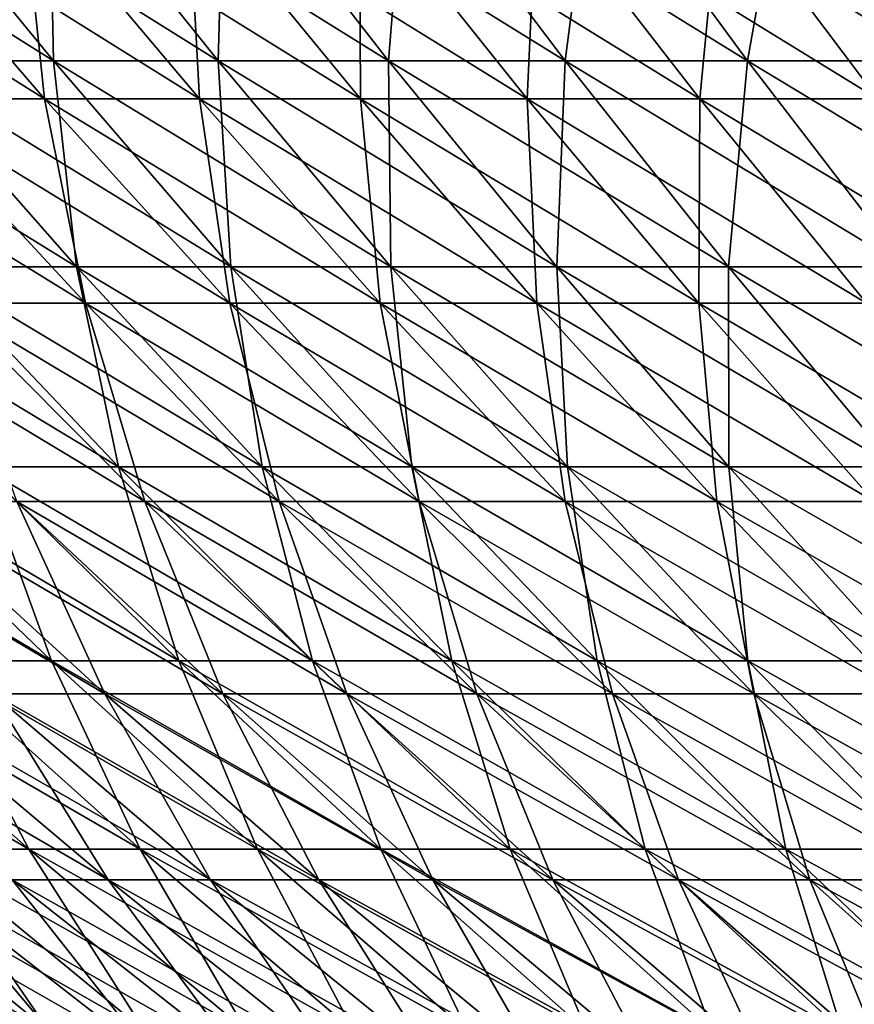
# Model space of a CAD drawing. Header units: millimetres. Extents: x -250 to 250, y 3898 to 4150.
# Tile 40 of 256: x -133 to -116, y 3948 to 3968. Entities that reach past the tile are written whole.
import ezdxf

# ---------------------------------------------------------------- set-up
doc = ezdxf.new("R2010")
doc.units = ezdxf.units.MM
doc.header["$LTSCALE"] = 5.599365
for name, color, linetype in [('2', 7, 'CONTINUOUS'), ('3', 7, 'CONTINUOUS'), ('4', 7, 'CONTINUOUS'), ('5', 7, 'CONTINUOUS')]:
    doc.layers.add(name, color=color, linetype=linetype)

msp = doc.modelspace()

# ---------------------------------------------------------------- linework, layer by layer
at = {"layer": '2', "color": 251, "linetype": 'Continuous', "true_color": 0x504f50}
for points in [[(-132.445, 3966.698, -106.578), (-135.664, 3966.698, -102.449), (-135.965, 3970.995, -109.411), (-132.445, 3966.698, -106.578)], [(-132.531, 3970.995, -113.546), (-132.445, 3966.698, -106.578), (-135.965, 3970.995, -109.411), (-132.531, 3970.995, -113.546)], [(-129.1, 3966.698, -110.606), (-132.445, 3966.698, -106.578), (-132.531, 3970.995, -113.546), (-129.1, 3966.698, -110.606)], [(-128.972, 3970.995, -117.573), (-129.1, 3966.698, -110.606), (-132.531, 3970.995, -113.546), (-128.972, 3970.995, -117.573)], [(-125.633, 3966.698, -114.529), (-129.1, 3966.698, -110.606), (-128.972, 3970.995, -117.573), (-125.633, 3966.698, -114.529)], [(-125.29, 3970.995, -121.489), (-125.633, 3966.698, -114.529), (-128.972, 3970.995, -117.573), (-125.29, 3970.995, -121.489)], [(-122.046, 3966.698, -118.344), (-125.633, 3966.698, -114.529), (-125.29, 3970.995, -121.489), (-122.046, 3966.698, -118.344)], [(-121.489, 3970.995, -125.29), (-122.046, 3966.698, -118.344), (-125.29, 3970.995, -121.489), (-121.489, 3970.995, -125.29)], [(-118.344, 3966.698, -122.046), (-122.046, 3966.698, -118.344), (-121.489, 3970.995, -125.29), (-118.344, 3966.698, -122.046)], [(-117.573, 3970.995, -128.972), (-118.344, 3966.698, -122.046), (-121.489, 3970.995, -125.29), (-117.573, 3970.995, -128.972)], [(-114.529, 3966.698, -125.633), (-118.344, 3966.698, -122.046), (-117.573, 3970.995, -128.972), (-114.529, 3966.698, -125.633)], [(-113.546, 3970.995, -132.531), (-114.529, 3966.698, -125.633), (-117.573, 3970.995, -128.972), (-113.546, 3970.995, -132.531)], [(-131.974, 3962.516, -99.662), (-134.98, 3962.516, -95.551), (-135.664, 3966.698, -102.449), (-131.974, 3962.516, -99.662)], [(-132.445, 3966.698, -106.578), (-131.974, 3962.516, -99.662), (-135.664, 3966.698, -102.449), (-132.445, 3966.698, -106.578)], [(-128.842, 3962.516, -103.679), (-131.974, 3962.516, -99.662), (-132.445, 3966.698, -106.578), (-128.842, 3962.516, -103.679)], [(-129.1, 3966.698, -110.606), (-128.842, 3962.516, -103.679), (-132.445, 3966.698, -106.578), (-129.1, 3966.698, -110.606)], [(-125.588, 3962.516, -107.597), (-128.842, 3962.516, -103.679), (-129.1, 3966.698, -110.606), (-125.588, 3962.516, -107.597)], [(-125.633, 3966.698, -114.529), (-125.588, 3962.516, -107.597), (-129.1, 3966.698, -110.606), (-125.633, 3966.698, -114.529)], [(-122.215, 3962.516, -111.414), (-125.588, 3962.516, -107.597), (-125.633, 3966.698, -114.529), (-122.215, 3962.516, -111.414)], [(-122.046, 3966.698, -118.344), (-122.215, 3962.516, -111.414), (-125.633, 3966.698, -114.529), (-122.046, 3966.698, -118.344)], [(-118.726, 3962.516, -115.125), (-122.215, 3962.516, -111.414), (-122.046, 3966.698, -118.344), (-118.726, 3962.516, -115.125)], [(-118.344, 3966.698, -122.046), (-118.726, 3962.516, -115.125), (-122.046, 3966.698, -118.344), (-118.344, 3966.698, -122.046)], [(-115.125, 3962.516, -118.726), (-118.726, 3962.516, -115.125), (-118.344, 3966.698, -122.046), (-115.125, 3962.516, -118.726)], [(-114.529, 3966.698, -125.633), (-115.125, 3962.516, -118.726), (-118.344, 3966.698, -122.046), (-114.529, 3966.698, -125.633)], [(-131.122, 3958.45, -92.82), (-133.918, 3958.45, -88.738), (-134.98, 3962.516, -95.551), (-131.122, 3958.45, -92.82)], [(-131.974, 3962.516, -99.662), (-131.122, 3958.45, -92.82), (-134.98, 3962.516, -95.551), (-131.974, 3962.516, -99.662)], [(-128.202, 3958.45, -96.813), (-131.122, 3958.45, -92.82), (-131.974, 3962.516, -99.662), (-128.202, 3958.45, -96.813)], [(-128.842, 3962.516, -103.679), (-128.202, 3958.45, -96.813), (-131.974, 3962.516, -99.662), (-128.842, 3962.516, -103.679)], [(-125.16, 3958.45, -100.715), (-128.202, 3958.45, -96.813), (-128.842, 3962.516, -103.679), (-125.16, 3958.45, -100.715)], [(-125.588, 3962.516, -107.597), (-125.16, 3958.45, -100.715), (-128.842, 3962.516, -103.679), (-125.588, 3962.516, -107.597)], [(-121.999, 3958.45, -104.522), (-125.16, 3958.45, -100.715), (-125.588, 3962.516, -107.597), (-121.999, 3958.45, -104.522)], [(-122.215, 3962.516, -111.414), (-121.999, 3958.45, -104.522), (-125.588, 3962.516, -107.597), (-122.215, 3962.516, -111.414)], [(-118.722, 3958.45, -108.229), (-121.999, 3958.45, -104.522), (-122.215, 3962.516, -111.414), (-118.722, 3958.45, -108.229)], [(-118.726, 3962.516, -115.125), (-118.722, 3958.45, -108.229), (-122.215, 3962.516, -111.414), (-118.726, 3962.516, -115.125)], [(-115.333, 3958.45, -111.834), (-118.722, 3958.45, -108.229), (-118.726, 3962.516, -115.125), (-115.333, 3958.45, -111.834)], [(-115.125, 3962.516, -118.726), (-115.333, 3958.45, -111.834), (-118.726, 3962.516, -115.125), (-115.125, 3962.516, -118.726)], [(-132.484, 3954.503, -82.03), (-134.947, 3954.503, -77.912), (-136.588, 3958.45, -84.571), (-132.484, 3954.503, -82.03)], [(-133.918, 3958.45, -88.738), (-132.484, 3954.503, -82.03), (-136.588, 3958.45, -84.571), (-133.918, 3958.45, -88.738)], [(-129.895, 3954.503, -86.071), (-132.484, 3954.503, -82.03), (-133.918, 3958.45, -88.738), (-129.895, 3954.503, -86.071)], [(-131.122, 3958.45, -92.82), (-129.895, 3954.503, -86.071), (-133.918, 3958.45, -88.738), (-131.122, 3958.45, -92.82)], [(-127.183, 3954.503, -90.031), (-129.895, 3954.503, -86.071), (-131.122, 3958.45, -92.82), (-127.183, 3954.503, -90.031)], [(-128.202, 3958.45, -96.813), (-127.183, 3954.503, -90.031), (-131.122, 3958.45, -92.82), (-128.202, 3958.45, -96.813)], [(-124.35, 3954.503, -93.905), (-127.183, 3954.503, -90.031), (-128.202, 3958.45, -96.813), (-124.35, 3954.503, -93.905)], [(-125.16, 3958.45, -100.715), (-124.35, 3954.503, -93.905), (-128.202, 3958.45, -96.813), (-125.16, 3958.45, -100.715)], [(-121.399, 3954.503, -97.689), (-124.35, 3954.503, -93.905), (-125.16, 3958.45, -100.715), (-121.399, 3954.503, -97.689)], [(-121.999, 3958.45, -104.522), (-121.399, 3954.503, -97.689), (-125.16, 3958.45, -100.715), (-121.999, 3958.45, -104.522)], [(-118.333, 3954.503, -101.382), (-121.399, 3954.503, -97.689), (-121.999, 3958.45, -104.522), (-118.333, 3954.503, -101.382)], [(-118.722, 3958.45, -108.229), (-118.333, 3954.503, -101.382), (-121.999, 3958.45, -104.522), (-118.722, 3958.45, -108.229)], [(-115.155, 3954.503, -104.978), (-118.333, 3954.503, -101.382), (-118.722, 3958.45, -108.229), (-115.155, 3954.503, -104.978)], [(-115.333, 3958.45, -111.834), (-115.155, 3954.503, -104.978), (-118.722, 3958.45, -108.229), (-115.333, 3958.45, -111.834)], [(-132.944, 3950.678, -71.39), (-135.08, 3950.678, -67.262), (-137.282, 3954.503, -73.719), (-132.944, 3950.678, -71.39)], [(-134.947, 3954.503, -77.912), (-132.944, 3950.678, -71.39), (-137.282, 3954.503, -73.719), (-134.947, 3954.503, -77.912)], [(-130.683, 3950.678, -75.45), (-132.944, 3950.678, -71.39), (-134.947, 3954.503, -77.912), (-130.683, 3950.678, -75.45)], [(-132.484, 3954.503, -82.03), (-130.683, 3950.678, -75.45), (-134.947, 3954.503, -77.912), (-132.484, 3954.503, -82.03)], [(-128.297, 3950.678, -79.438), (-130.683, 3950.678, -75.45), (-132.484, 3954.503, -82.03), (-128.297, 3950.678, -79.438)], [(-129.895, 3954.503, -86.071), (-128.297, 3950.678, -79.438), (-132.484, 3954.503, -82.03), (-129.895, 3954.503, -86.071)], [(-125.79, 3950.678, -83.352), (-128.297, 3950.678, -79.438), (-129.895, 3954.503, -86.071), (-125.79, 3950.678, -83.352)], [(-127.183, 3954.503, -90.031), (-125.79, 3950.678, -83.352), (-129.895, 3954.503, -86.071), (-127.183, 3954.503, -90.031)], [(-123.164, 3950.678, -87.186), (-125.79, 3950.678, -83.352), (-127.183, 3954.503, -90.031), (-123.164, 3950.678, -87.186)], [(-124.35, 3954.503, -93.905), (-123.164, 3950.678, -87.186), (-127.183, 3954.503, -90.031), (-124.35, 3954.503, -93.905)], [(-120.42, 3950.678, -90.937), (-123.164, 3950.678, -87.186), (-124.35, 3954.503, -93.905), (-120.42, 3950.678, -90.937)], [(-121.399, 3954.503, -97.689), (-120.42, 3950.678, -90.937), (-124.35, 3954.503, -93.905), (-121.399, 3954.503, -97.689)], [(-117.563, 3950.678, -94.603), (-120.42, 3950.678, -90.937), (-121.399, 3954.503, -97.689), (-117.563, 3950.678, -94.603)], [(-118.333, 3954.503, -101.382), (-117.563, 3950.678, -94.603), (-121.399, 3954.503, -97.689), (-118.333, 3954.503, -101.382)], [(-114.594, 3950.678, -98.178), (-117.563, 3950.678, -94.603), (-118.333, 3954.503, -101.382), (-114.594, 3950.678, -98.178)], [(-115.155, 3954.503, -104.978), (-114.594, 3950.678, -98.178), (-118.333, 3954.503, -101.382), (-115.155, 3954.503, -104.978)], [(-132.529, 3946.977, -60.973), (-134.343, 3946.977, -56.863), (-137.087, 3950.678, -63.07), (-132.529, 3946.977, -60.973)], [(-135.08, 3950.678, -67.262), (-132.529, 3946.977, -60.973), (-137.087, 3950.678, -63.07), (-135.08, 3950.678, -67.262)], [(-130.588, 3946.977, -65.025), (-132.529, 3946.977, -60.973), (-135.08, 3950.678, -67.262), (-130.588, 3946.977, -65.025)], [(-132.944, 3950.678, -71.39), (-130.588, 3946.977, -65.025), (-135.08, 3950.678, -67.262), (-132.944, 3950.678, -71.39)], [(-128.524, 3946.977, -69.016), (-130.588, 3946.977, -65.025), (-132.944, 3950.678, -71.39), (-128.524, 3946.977, -69.016)], [(-130.683, 3950.678, -75.45), (-128.524, 3946.977, -69.016), (-132.944, 3950.678, -71.39), (-130.683, 3950.678, -75.45)], [(-126.337, 3946.977, -72.941), (-128.524, 3946.977, -69.016), (-130.683, 3950.678, -75.45), (-126.337, 3946.977, -72.941)], [(-128.297, 3950.678, -79.438), (-126.337, 3946.977, -72.941), (-130.683, 3950.678, -75.45), (-128.297, 3950.678, -79.438)], [(-124.031, 3946.977, -76.797), (-126.337, 3946.977, -72.941), (-128.297, 3950.678, -79.438), (-124.031, 3946.977, -76.797)], [(-125.79, 3950.678, -83.352), (-124.031, 3946.977, -76.797), (-128.297, 3950.678, -79.438), (-125.79, 3950.678, -83.352)], [(-121.607, 3946.977, -80.58), (-124.031, 3946.977, -76.797), (-125.79, 3950.678, -83.352), (-121.607, 3946.977, -80.58)], [(-123.164, 3950.678, -87.186), (-121.607, 3946.977, -80.58), (-125.79, 3950.678, -83.352), (-123.164, 3950.678, -87.186)], [(-119.068, 3946.977, -84.287), (-121.607, 3946.977, -80.58), (-123.164, 3950.678, -87.186), (-119.068, 3946.977, -84.287)], [(-120.42, 3950.678, -90.937), (-119.068, 3946.977, -84.287), (-123.164, 3950.678, -87.186), (-120.42, 3950.678, -90.937)], [(-116.416, 3946.977, -87.913), (-119.068, 3946.977, -84.287), (-120.42, 3950.678, -90.937), (-116.416, 3946.977, -87.913)], [(-117.563, 3950.678, -94.603), (-116.416, 3946.977, -87.913), (-120.42, 3950.678, -90.937), (-117.563, 3950.678, -94.603)], [(-113.654, 3946.977, -91.457), (-116.416, 3946.977, -87.913), (-117.563, 3950.678, -94.603), (-113.654, 3946.977, -91.457)], [(-114.594, 3950.678, -98.178), (-113.654, 3946.977, -91.457), (-117.563, 3950.678, -94.603), (-114.594, 3950.678, -98.178)]]:
    msp.add_3dface(points, dxfattribs=at)
at = {"layer": '3', "color": 251, "linetype": 'Continuous', "true_color": 0x504f50}
for points in [[(-135.664, 3966.698, 102.449), (-132.445, 3966.698, 106.578), (-139.27, 3970.995, 105.172), (-135.664, 3966.698, 102.449)], [(-139.27, 3970.995, 105.172), (-132.445, 3966.698, 106.578), (-135.965, 3970.995, 109.411), (-139.27, 3970.995, 105.172)], [(-132.445, 3966.698, 106.578), (-129.1, 3966.698, 110.606), (-135.965, 3970.995, 109.411), (-132.445, 3966.698, 106.578)], [(-135.965, 3970.995, 109.411), (-129.1, 3966.698, 110.606), (-132.531, 3970.995, 113.546), (-135.965, 3970.995, 109.411)], [(-129.1, 3966.698, 110.606), (-125.633, 3966.698, 114.529), (-132.531, 3970.995, 113.546), (-129.1, 3966.698, 110.606)], [(-132.531, 3970.995, 113.546), (-125.633, 3966.698, 114.529), (-128.972, 3970.995, 117.573), (-132.531, 3970.995, 113.546)], [(-125.633, 3966.698, 114.529), (-122.046, 3966.698, 118.344), (-128.972, 3970.995, 117.573), (-125.633, 3966.698, 114.529)], [(-128.972, 3970.995, 117.573), (-122.046, 3966.698, 118.344), (-125.29, 3970.995, 121.489), (-128.972, 3970.995, 117.573)], [(-122.046, 3966.698, 118.344), (-118.344, 3966.698, 122.046), (-125.29, 3970.995, 121.489), (-122.046, 3966.698, 118.344)], [(-125.29, 3970.995, 121.489), (-118.344, 3966.698, 122.046), (-121.489, 3970.995, 125.29), (-125.29, 3970.995, 121.489)], [(-118.344, 3966.698, 122.046), (-114.529, 3966.698, 125.633), (-121.489, 3970.995, 125.29), (-118.344, 3966.698, 122.046)], [(-121.489, 3970.995, 125.29), (-114.529, 3966.698, 125.633), (-117.573, 3970.995, 128.972), (-121.489, 3970.995, 125.29)], [(-114.529, 3966.698, 125.633), (-110.606, 3966.698, 129.1), (-117.573, 3970.995, 128.972), (-114.529, 3966.698, 125.633)], [(-117.573, 3970.995, 128.972), (-110.606, 3966.698, 129.1), (-113.546, 3970.995, 132.531), (-117.573, 3970.995, 128.972)], [(-134.98, 3962.516, 95.551), (-131.974, 3962.516, 99.662), (-138.755, 3966.698, 98.222), (-134.98, 3962.516, 95.551)], [(-138.755, 3966.698, 98.222), (-131.974, 3962.516, 99.662), (-135.664, 3966.698, 102.449), (-138.755, 3966.698, 98.222)], [(-131.974, 3962.516, 99.662), (-128.842, 3962.516, 103.679), (-135.664, 3966.698, 102.449), (-131.974, 3962.516, 99.662)], [(-135.664, 3966.698, 102.449), (-128.842, 3962.516, 103.679), (-132.445, 3966.698, 106.578), (-135.664, 3966.698, 102.449)], [(-128.842, 3962.516, 103.679), (-125.588, 3962.516, 107.597), (-132.445, 3966.698, 106.578), (-128.842, 3962.516, 103.679)], [(-132.445, 3966.698, 106.578), (-125.588, 3962.516, 107.597), (-129.1, 3966.698, 110.606), (-132.445, 3966.698, 106.578)], [(-125.588, 3962.516, 107.597), (-122.215, 3962.516, 111.414), (-129.1, 3966.698, 110.606), (-125.588, 3962.516, 107.597)], [(-129.1, 3966.698, 110.606), (-122.215, 3962.516, 111.414), (-125.633, 3966.698, 114.529), (-129.1, 3966.698, 110.606)], [(-122.215, 3962.516, 111.414), (-118.726, 3962.516, 115.125), (-125.633, 3966.698, 114.529), (-122.215, 3962.516, 111.414)], [(-125.633, 3966.698, 114.529), (-118.726, 3962.516, 115.125), (-122.046, 3966.698, 118.344), (-125.633, 3966.698, 114.529)], [(-118.726, 3962.516, 115.125), (-115.125, 3962.516, 118.726), (-122.046, 3966.698, 118.344), (-118.726, 3962.516, 115.125)], [(-122.046, 3966.698, 118.344), (-115.125, 3962.516, 118.726), (-118.344, 3966.698, 122.046), (-122.046, 3966.698, 118.344)], [(-115.125, 3962.516, 118.726), (-111.414, 3962.516, 122.215), (-118.344, 3966.698, 122.046), (-115.125, 3962.516, 118.726)], [(-118.344, 3966.698, 122.046), (-111.414, 3962.516, 122.215), (-114.529, 3966.698, 125.633), (-118.344, 3966.698, 122.046)], [(-133.918, 3958.45, 88.738), (-131.122, 3958.45, 92.82), (-137.859, 3962.516, 91.349), (-133.918, 3958.45, 88.738)], [(-137.859, 3962.516, 91.349), (-131.122, 3958.45, 92.82), (-134.98, 3962.516, 95.551), (-137.859, 3962.516, 91.349)], [(-131.122, 3958.45, 92.82), (-128.202, 3958.45, 96.813), (-134.98, 3962.516, 95.551), (-131.122, 3958.45, 92.82)], [(-134.98, 3962.516, 95.551), (-128.202, 3958.45, 96.813), (-131.974, 3962.516, 99.662), (-134.98, 3962.516, 95.551)], [(-128.202, 3958.45, 96.813), (-125.16, 3958.45, 100.715), (-131.974, 3962.516, 99.662), (-128.202, 3958.45, 96.813)], [(-131.974, 3962.516, 99.662), (-125.16, 3958.45, 100.715), (-128.842, 3962.516, 103.679), (-131.974, 3962.516, 99.662)], [(-125.16, 3958.45, 100.715), (-121.999, 3958.45, 104.522), (-128.842, 3962.516, 103.679), (-125.16, 3958.45, 100.715)], [(-128.842, 3962.516, 103.679), (-121.999, 3958.45, 104.522), (-125.588, 3962.516, 107.597), (-128.842, 3962.516, 103.679)], [(-121.999, 3958.45, 104.522), (-118.722, 3958.45, 108.229), (-125.588, 3962.516, 107.597), (-121.999, 3958.45, 104.522)], [(-125.588, 3962.516, 107.597), (-118.722, 3958.45, 108.229), (-122.215, 3962.516, 111.414), (-125.588, 3962.516, 107.597)], [(-118.722, 3958.45, 108.229), (-115.333, 3958.45, 111.834), (-122.215, 3962.516, 111.414), (-118.722, 3958.45, 108.229)], [(-122.215, 3962.516, 111.414), (-115.333, 3958.45, 111.834), (-118.726, 3962.516, 115.125), (-122.215, 3962.516, 111.414)], [(-115.333, 3958.45, 111.834), (-111.834, 3958.45, 115.333), (-118.726, 3962.516, 115.125), (-115.333, 3958.45, 111.834)], [(-118.726, 3962.516, 115.125), (-111.834, 3958.45, 115.333), (-115.125, 3962.516, 118.726), (-118.726, 3962.516, 115.125)], [(-134.947, 3954.503, 77.912), (-132.484, 3954.503, 82.03), (-139.127, 3958.45, 80.325), (-134.947, 3954.503, 77.912)], [(-139.127, 3958.45, 80.325), (-132.484, 3954.503, 82.03), (-136.588, 3958.45, 84.571), (-139.127, 3958.45, 80.325)], [(-132.484, 3954.503, 82.03), (-129.895, 3954.503, 86.071), (-136.588, 3958.45, 84.571), (-132.484, 3954.503, 82.03)], [(-136.588, 3958.45, 84.571), (-129.895, 3954.503, 86.071), (-133.918, 3958.45, 88.738), (-136.588, 3958.45, 84.571)], [(-129.895, 3954.503, 86.071), (-127.183, 3954.503, 90.031), (-133.918, 3958.45, 88.738), (-129.895, 3954.503, 86.071)], [(-133.918, 3958.45, 88.738), (-127.183, 3954.503, 90.031), (-131.122, 3958.45, 92.82), (-133.918, 3958.45, 88.738)], [(-127.183, 3954.503, 90.031), (-124.35, 3954.503, 93.905), (-131.122, 3958.45, 92.82), (-127.183, 3954.503, 90.031)], [(-131.122, 3958.45, 92.82), (-124.35, 3954.503, 93.905), (-128.202, 3958.45, 96.813), (-131.122, 3958.45, 92.82)], [(-124.35, 3954.503, 93.905), (-121.399, 3954.503, 97.689), (-128.202, 3958.45, 96.813), (-124.35, 3954.503, 93.905)], [(-128.202, 3958.45, 96.813), (-121.399, 3954.503, 97.689), (-125.16, 3958.45, 100.715), (-128.202, 3958.45, 96.813)], [(-121.399, 3954.503, 97.689), (-118.333, 3954.503, 101.382), (-125.16, 3958.45, 100.715), (-121.399, 3954.503, 97.689)], [(-125.16, 3958.45, 100.715), (-118.333, 3954.503, 101.382), (-121.999, 3958.45, 104.522), (-125.16, 3958.45, 100.715)], [(-118.333, 3954.503, 101.382), (-115.155, 3954.503, 104.978), (-121.999, 3958.45, 104.522), (-118.333, 3954.503, 101.382)], [(-121.999, 3958.45, 104.522), (-115.155, 3954.503, 104.978), (-118.722, 3958.45, 108.229), (-121.999, 3958.45, 104.522)], [(-115.155, 3954.503, 104.978), (-111.867, 3954.503, 108.474), (-118.722, 3958.45, 108.229), (-115.155, 3954.503, 104.978)], [(-118.722, 3958.45, 108.229), (-111.867, 3954.503, 108.474), (-115.333, 3958.45, 111.834), (-118.722, 3958.45, 108.229)], [(-135.08, 3950.678, 67.262), (-132.944, 3950.678, 71.39), (-139.487, 3954.503, 69.456), (-135.08, 3950.678, 67.262)], [(-139.487, 3954.503, 69.456), (-132.944, 3950.678, 71.39), (-137.282, 3954.503, 73.719), (-139.487, 3954.503, 69.456)], [(-132.944, 3950.678, 71.39), (-130.683, 3950.678, 75.45), (-137.282, 3954.503, 73.719), (-132.944, 3950.678, 71.39)], [(-137.282, 3954.503, 73.719), (-130.683, 3950.678, 75.45), (-134.947, 3954.503, 77.912), (-137.282, 3954.503, 73.719)], [(-130.683, 3950.678, 75.45), (-128.297, 3950.678, 79.438), (-134.947, 3954.503, 77.912), (-130.683, 3950.678, 75.45)], [(-134.947, 3954.503, 77.912), (-128.297, 3950.678, 79.438), (-132.484, 3954.503, 82.03), (-134.947, 3954.503, 77.912)], [(-128.297, 3950.678, 79.438), (-125.79, 3950.678, 83.352), (-132.484, 3954.503, 82.03), (-128.297, 3950.678, 79.438)], [(-132.484, 3954.503, 82.03), (-125.79, 3950.678, 83.352), (-129.895, 3954.503, 86.071), (-132.484, 3954.503, 82.03)], [(-125.79, 3950.678, 83.352), (-123.164, 3950.678, 87.186), (-129.895, 3954.503, 86.071), (-125.79, 3950.678, 83.352)], [(-129.895, 3954.503, 86.071), (-123.164, 3950.678, 87.186), (-127.183, 3954.503, 90.031), (-129.895, 3954.503, 86.071)], [(-123.164, 3950.678, 87.186), (-120.42, 3950.678, 90.937), (-127.183, 3954.503, 90.031), (-123.164, 3950.678, 87.186)], [(-127.183, 3954.503, 90.031), (-120.42, 3950.678, 90.937), (-124.35, 3954.503, 93.905), (-127.183, 3954.503, 90.031)], [(-120.42, 3950.678, 90.937), (-117.563, 3950.678, 94.603), (-124.35, 3954.503, 93.905), (-120.42, 3950.678, 90.937)], [(-124.35, 3954.503, 93.905), (-117.563, 3950.678, 94.603), (-121.399, 3954.503, 97.689), (-124.35, 3954.503, 93.905)], [(-117.563, 3950.678, 94.603), (-114.594, 3950.678, 98.178), (-121.399, 3954.503, 97.689), (-117.563, 3950.678, 94.603)], [(-121.399, 3954.503, 97.689), (-114.594, 3950.678, 98.178), (-118.333, 3954.503, 101.382), (-121.399, 3954.503, 97.689)], [(-114.594, 3950.678, 98.178), (-111.516, 3950.678, 101.66), (-118.333, 3954.503, 101.382), (-114.594, 3950.678, 98.178)], [(-118.333, 3954.503, 101.382), (-111.516, 3950.678, 101.66), (-115.155, 3954.503, 104.978), (-118.333, 3954.503, 101.382)], [(-134.343, 3946.977, 56.863), (-132.529, 3946.977, 60.973), (-138.964, 3950.678, 58.819), (-134.343, 3946.977, 56.863)], [(-138.964, 3950.678, 58.819), (-132.529, 3946.977, 60.973), (-137.087, 3950.678, 63.07), (-138.964, 3950.678, 58.819)], [(-132.529, 3946.977, 60.973), (-130.588, 3946.977, 65.025), (-137.087, 3950.678, 63.07), (-132.529, 3946.977, 60.973)], [(-137.087, 3950.678, 63.07), (-130.588, 3946.977, 65.025), (-135.08, 3950.678, 67.262), (-137.087, 3950.678, 63.07)], [(-130.588, 3946.977, 65.025), (-128.524, 3946.977, 69.016), (-135.08, 3950.678, 67.262), (-130.588, 3946.977, 65.025)], [(-135.08, 3950.678, 67.262), (-128.524, 3946.977, 69.016), (-132.944, 3950.678, 71.39), (-135.08, 3950.678, 67.262)], [(-128.524, 3946.977, 69.016), (-126.337, 3946.977, 72.941), (-132.944, 3950.678, 71.39), (-128.524, 3946.977, 69.016)], [(-132.944, 3950.678, 71.39), (-126.337, 3946.977, 72.941), (-130.683, 3950.678, 75.45), (-132.944, 3950.678, 71.39)], [(-126.337, 3946.977, 72.941), (-124.031, 3946.977, 76.797), (-130.683, 3950.678, 75.45), (-126.337, 3946.977, 72.941)], [(-130.683, 3950.678, 75.45), (-124.031, 3946.977, 76.797), (-128.297, 3950.678, 79.438), (-130.683, 3950.678, 75.45)], [(-124.031, 3946.977, 76.797), (-121.607, 3946.977, 80.58), (-128.297, 3950.678, 79.438), (-124.031, 3946.977, 76.797)], [(-128.297, 3950.678, 79.438), (-121.607, 3946.977, 80.58), (-125.79, 3950.678, 83.352), (-128.297, 3950.678, 79.438)], [(-121.607, 3946.977, 80.58), (-119.068, 3946.977, 84.287), (-125.79, 3950.678, 83.352), (-121.607, 3946.977, 80.58)], [(-125.79, 3950.678, 83.352), (-119.068, 3946.977, 84.287), (-123.164, 3950.678, 87.186), (-125.79, 3950.678, 83.352)], [(-119.068, 3946.977, 84.287), (-116.416, 3946.977, 87.913), (-123.164, 3950.678, 87.186), (-119.068, 3946.977, 84.287)], [(-123.164, 3950.678, 87.186), (-116.416, 3946.977, 87.913), (-120.42, 3950.678, 90.937), (-123.164, 3950.678, 87.186)], [(-116.416, 3946.977, 87.913), (-113.654, 3946.977, 91.457), (-120.42, 3950.678, 90.937), (-116.416, 3946.977, 87.913)], [(-120.42, 3950.678, 90.937), (-113.654, 3946.977, 91.457), (-117.563, 3950.678, 94.603), (-120.42, 3950.678, 90.937)], [(-113.654, 3946.977, 91.457), (-110.783, 3946.977, 94.913), (-117.563, 3950.678, 94.603), (-113.654, 3946.977, 91.457)], [(-117.563, 3950.678, 94.603), (-110.783, 3946.977, 94.913), (-114.594, 3950.678, 98.178), (-117.563, 3950.678, 94.603)]]:
    msp.add_3dface(points, dxfattribs=at)
at = {"layer": '4', "color": 155, "linetype": 'Continuous', "true_color": 0x4a708c}
for points in [[(-132.625, 3965.925, 100.154), (-135.647, 3965.925, 96.022), (-136.306, 3970.196, 102.933), (-132.625, 3965.925, 100.154)], [(-133.071, 3970.196, 107.082), (-132.625, 3965.925, 100.154), (-136.306, 3970.196, 102.933), (-133.071, 3970.196, 107.082)], [(-129.478, 3965.925, 104.191), (-132.625, 3965.925, 100.154), (-133.071, 3970.196, 107.082), (-129.478, 3965.925, 104.191)], [(-129.71, 3970.196, 111.129), (-129.478, 3965.925, 104.191), (-133.071, 3970.196, 107.082), (-129.71, 3970.196, 111.129)], [(-126.208, 3965.925, 108.129), (-129.478, 3965.925, 104.191), (-129.71, 3970.196, 111.129), (-126.208, 3965.925, 108.129)], [(-126.227, 3970.196, 115.071), (-126.208, 3965.925, 108.129), (-129.71, 3970.196, 111.129), (-126.227, 3970.196, 115.071)], [(-122.819, 3965.925, 111.964), (-126.208, 3965.925, 108.129), (-126.227, 3970.196, 115.071), (-122.819, 3965.925, 111.964)], [(-122.623, 3970.196, 118.903), (-122.819, 3965.925, 111.964), (-126.227, 3970.196, 115.071), (-122.623, 3970.196, 118.903)], [(-119.312, 3965.925, 115.693), (-122.819, 3965.925, 111.964), (-122.623, 3970.196, 118.903), (-119.312, 3965.925, 115.693)], [(-118.903, 3970.196, 122.623), (-119.312, 3965.925, 115.693), (-122.623, 3970.196, 118.903), (-118.903, 3970.196, 122.623)], [(-115.693, 3965.925, 119.312), (-119.312, 3965.925, 115.693), (-118.903, 3970.196, 122.623), (-115.693, 3965.925, 119.312)], [(-115.071, 3970.196, 126.227), (-115.693, 3965.925, 119.312), (-118.903, 3970.196, 122.623), (-115.071, 3970.196, 126.227)], [(-131.796, 3961.772, 93.296), (-134.606, 3961.772, 89.193), (-135.647, 3965.925, 96.022), (-131.796, 3961.772, 93.296)], [(-132.625, 3965.925, 100.154), (-131.796, 3961.772, 93.296), (-135.647, 3965.925, 96.022), (-132.625, 3965.925, 100.154)], [(-128.86, 3961.772, 97.311), (-131.796, 3961.772, 93.296), (-132.625, 3965.925, 100.154), (-128.86, 3961.772, 97.311)], [(-129.478, 3965.925, 104.191), (-128.86, 3961.772, 97.311), (-132.625, 3965.925, 100.154), (-129.478, 3965.925, 104.191)], [(-125.802, 3961.772, 101.233), (-128.86, 3961.772, 97.311), (-129.478, 3965.925, 104.191), (-125.802, 3961.772, 101.233)], [(-126.208, 3965.925, 108.129), (-125.802, 3961.772, 101.233), (-129.478, 3965.925, 104.191), (-126.208, 3965.925, 108.129)], [(-122.625, 3961.772, 105.059), (-125.802, 3961.772, 101.233), (-126.208, 3965.925, 108.129), (-122.625, 3961.772, 105.059)], [(-122.819, 3965.925, 111.964), (-122.625, 3961.772, 105.059), (-126.208, 3965.925, 108.129), (-122.819, 3965.925, 111.964)], [(-119.332, 3961.772, 108.785), (-122.625, 3961.772, 105.059), (-122.819, 3965.925, 111.964), (-119.332, 3961.772, 108.785)], [(-119.312, 3965.925, 115.693), (-119.332, 3961.772, 108.785), (-122.819, 3965.925, 111.964), (-119.312, 3965.925, 115.693)], [(-115.925, 3961.772, 112.408), (-119.332, 3961.772, 108.785), (-119.312, 3965.925, 115.693), (-115.925, 3961.772, 112.408)], [(-115.693, 3965.925, 119.312), (-115.925, 3961.772, 112.408), (-119.312, 3965.925, 115.693), (-115.693, 3965.925, 119.312)], [(-130.586, 3957.74, 86.53), (-133.189, 3957.74, 82.467), (-134.606, 3961.772, 89.193), (-130.586, 3957.74, 86.53)], [(-131.796, 3961.772, 93.296), (-130.586, 3957.74, 86.53), (-134.606, 3961.772, 89.193), (-131.796, 3961.772, 93.296)], [(-127.86, 3957.74, 90.51), (-130.586, 3957.74, 86.53), (-131.796, 3961.772, 93.296), (-127.86, 3957.74, 90.51)], [(-128.86, 3961.772, 97.311), (-127.86, 3957.74, 90.51), (-131.796, 3961.772, 93.296), (-128.86, 3961.772, 97.311)], [(-125.012, 3957.74, 94.404), (-127.86, 3957.74, 90.51), (-128.86, 3961.772, 97.311), (-125.012, 3957.74, 94.404)], [(-125.802, 3961.772, 101.233), (-125.012, 3957.74, 94.404), (-128.86, 3961.772, 97.311), (-125.802, 3961.772, 101.233)], [(-122.045, 3957.74, 98.209), (-125.012, 3957.74, 94.404), (-125.802, 3961.772, 101.233), (-122.045, 3957.74, 98.209)], [(-122.625, 3961.772, 105.059), (-122.045, 3957.74, 98.209), (-125.802, 3961.772, 101.233), (-122.625, 3961.772, 105.059)], [(-118.963, 3957.74, 101.921), (-122.045, 3957.74, 98.209), (-122.625, 3961.772, 105.059), (-118.963, 3957.74, 101.921)], [(-119.332, 3961.772, 108.785), (-118.963, 3957.74, 101.921), (-122.625, 3961.772, 105.059), (-119.332, 3961.772, 108.785)], [(-115.768, 3957.74, 105.536), (-118.963, 3957.74, 101.921), (-119.332, 3961.772, 108.785), (-115.768, 3957.74, 105.536)], [(-115.925, 3961.772, 112.408), (-115.768, 3957.74, 105.536), (-119.332, 3961.772, 108.785), (-115.925, 3961.772, 112.408)], [(-131.402, 3953.832, 75.865), (-133.676, 3953.832, 71.782), (-135.665, 3957.74, 78.326), (-131.402, 3953.832, 75.865)], [(-133.189, 3957.74, 82.467), (-131.402, 3953.832, 75.865), (-135.665, 3957.74, 78.326), (-133.189, 3957.74, 82.467)], [(-129.003, 3953.832, 79.876), (-131.402, 3953.832, 75.865), (-133.189, 3957.74, 82.467), (-129.003, 3953.832, 79.876)], [(-130.586, 3957.74, 86.53), (-129.003, 3953.832, 79.876), (-133.189, 3957.74, 82.467), (-130.586, 3957.74, 86.53)], [(-126.482, 3953.832, 83.81), (-129.003, 3953.832, 79.876), (-130.586, 3957.74, 86.53), (-126.482, 3953.832, 83.81)], [(-127.86, 3957.74, 90.51), (-126.482, 3953.832, 83.81), (-130.586, 3957.74, 86.53), (-127.86, 3957.74, 90.51)], [(-123.842, 3953.832, 87.666), (-126.482, 3953.832, 83.81), (-127.86, 3957.74, 90.51), (-123.842, 3953.832, 87.666)], [(-125.012, 3957.74, 94.404), (-123.842, 3953.832, 87.666), (-127.86, 3957.74, 90.51), (-125.012, 3957.74, 94.404)], [(-121.083, 3953.832, 91.438), (-123.842, 3953.832, 87.666), (-125.012, 3957.74, 94.404), (-121.083, 3953.832, 91.438)], [(-122.045, 3957.74, 98.209), (-121.083, 3953.832, 91.438), (-125.012, 3957.74, 94.404), (-122.045, 3957.74, 98.209)], [(-118.21, 3953.832, 95.123), (-121.083, 3953.832, 91.438), (-122.045, 3957.74, 98.209), (-118.21, 3953.832, 95.123)], [(-118.963, 3957.74, 101.921), (-118.21, 3953.832, 95.123), (-122.045, 3957.74, 98.209), (-118.963, 3957.74, 101.921)], [(-115.225, 3953.832, 98.718), (-118.21, 3953.832, 95.123), (-118.963, 3957.74, 101.921), (-115.225, 3953.832, 98.718)], [(-115.768, 3957.74, 105.536), (-115.225, 3953.832, 98.718), (-118.963, 3957.74, 101.921), (-115.768, 3957.74, 105.536)], [(-131.329, 3950.049, 65.394), (-133.281, 3950.049, 61.319), (-135.823, 3953.832, 67.632), (-131.329, 3950.049, 65.394)], [(-133.676, 3953.832, 71.782), (-131.329, 3950.049, 65.394), (-135.823, 3953.832, 67.632), (-133.676, 3953.832, 71.782)], [(-129.253, 3950.049, 69.407), (-131.329, 3950.049, 65.394), (-133.676, 3953.832, 71.782), (-129.253, 3950.049, 69.407)], [(-131.402, 3953.832, 75.865), (-129.253, 3950.049, 69.407), (-133.676, 3953.832, 71.782), (-131.402, 3953.832, 75.865)], [(-127.054, 3950.049, 73.355), (-129.253, 3950.049, 69.407), (-131.402, 3953.832, 75.865), (-127.054, 3950.049, 73.355)], [(-129.003, 3953.832, 79.876), (-127.054, 3950.049, 73.355), (-131.402, 3953.832, 75.865), (-129.003, 3953.832, 79.876)], [(-124.735, 3950.049, 77.233), (-127.054, 3950.049, 73.355), (-129.003, 3953.832, 79.876), (-124.735, 3950.049, 77.233)], [(-126.482, 3953.832, 83.81), (-124.735, 3950.049, 77.233), (-129.003, 3953.832, 79.876), (-126.482, 3953.832, 83.81)], [(-122.298, 3950.049, 81.037), (-124.735, 3950.049, 77.233), (-126.482, 3953.832, 83.81), (-122.298, 3950.049, 81.037)], [(-123.842, 3953.832, 87.666), (-122.298, 3950.049, 81.037), (-126.482, 3953.832, 83.81), (-123.842, 3953.832, 87.666)], [(-119.744, 3950.049, 84.765), (-122.298, 3950.049, 81.037), (-123.842, 3953.832, 87.666), (-119.744, 3950.049, 84.765)], [(-121.083, 3953.832, 91.438), (-119.744, 3950.049, 84.765), (-123.842, 3953.832, 87.666), (-121.083, 3953.832, 91.438)], [(-117.077, 3950.049, 88.412), (-119.744, 3950.049, 84.765), (-121.083, 3953.832, 91.438), (-117.077, 3950.049, 88.412)], [(-118.21, 3953.832, 95.123), (-117.077, 3950.049, 88.412), (-121.083, 3953.832, 91.438), (-118.21, 3953.832, 95.123)], [(-114.299, 3950.049, 91.976), (-117.077, 3950.049, 88.412), (-118.21, 3953.832, 95.123), (-114.299, 3950.049, 91.976)], [(-115.225, 3953.832, 98.718), (-114.299, 3950.049, 91.976), (-118.21, 3953.832, 95.123), (-115.225, 3953.832, 98.718)], [(-132.033, 3946.395, 51.15), (-133.546, 3946.395, 47.06), (-136.803, 3950.049, 52.998), (-132.033, 3946.395, 51.15)], [(-135.106, 3950.049, 57.185), (-132.033, 3946.395, 51.15), (-136.803, 3950.049, 52.998), (-135.106, 3950.049, 57.185)], [(-130.396, 3946.395, 55.192), (-132.033, 3946.395, 51.15), (-135.106, 3950.049, 57.185), (-130.396, 3946.395, 55.192)], [(-133.281, 3950.049, 61.319), (-130.396, 3946.395, 55.192), (-135.106, 3950.049, 57.185), (-133.281, 3950.049, 61.319)], [(-128.634, 3946.395, 59.181), (-130.396, 3946.395, 55.192), (-133.281, 3950.049, 61.319), (-128.634, 3946.395, 59.181)], [(-131.329, 3950.049, 65.394), (-128.634, 3946.395, 59.181), (-133.281, 3950.049, 61.319), (-131.329, 3950.049, 65.394)], [(-126.751, 3946.395, 63.114), (-128.634, 3946.395, 59.181), (-131.329, 3950.049, 65.394), (-126.751, 3946.395, 63.114)], [(-129.253, 3950.049, 69.407), (-126.751, 3946.395, 63.114), (-131.329, 3950.049, 65.394), (-129.253, 3950.049, 69.407)], [(-124.747, 3946.395, 66.988), (-126.751, 3946.395, 63.114), (-129.253, 3950.049, 69.407), (-124.747, 3946.395, 66.988)], [(-127.054, 3950.049, 73.355), (-124.747, 3946.395, 66.988), (-129.253, 3950.049, 69.407), (-127.054, 3950.049, 73.355)], [(-122.625, 3946.395, 70.798), (-124.747, 3946.395, 66.988), (-127.054, 3950.049, 73.355), (-122.625, 3946.395, 70.798)], [(-124.735, 3950.049, 77.233), (-122.625, 3946.395, 70.798), (-127.054, 3950.049, 73.355), (-124.735, 3950.049, 77.233)], [(-120.387, 3946.395, 74.54), (-122.625, 3946.395, 70.798), (-124.735, 3950.049, 77.233), (-120.387, 3946.395, 74.54)], [(-122.298, 3950.049, 81.037), (-120.387, 3946.395, 74.54), (-124.735, 3950.049, 77.233), (-122.298, 3950.049, 81.037)], [(-118.034, 3946.395, 78.212), (-120.387, 3946.395, 74.54), (-122.298, 3950.049, 81.037), (-118.034, 3946.395, 78.212)], [(-119.744, 3950.049, 84.765), (-118.034, 3946.395, 78.212), (-122.298, 3950.049, 81.037), (-119.744, 3950.049, 84.765)], [(-115.569, 3946.395, 81.81), (-118.034, 3946.395, 78.212), (-119.744, 3950.049, 84.765), (-115.569, 3946.395, 81.81)], [(-117.077, 3950.049, 88.412), (-115.569, 3946.395, 81.81), (-119.744, 3950.049, 84.765), (-117.077, 3950.049, 88.412)], [(-112.995, 3946.395, 85.33), (-115.569, 3946.395, 81.81), (-117.077, 3950.049, 88.412), (-112.995, 3946.395, 85.33)], [(-114.299, 3950.049, 91.976), (-112.995, 3946.395, 85.33), (-117.077, 3950.049, 88.412), (-114.299, 3950.049, 91.976)]]:
    msp.add_3dface(points, dxfattribs=at)
at = {"layer": '5', "color": 155, "linetype": 'Continuous', "true_color": 0x4a708c}
for points in [[(-135.647, 3965.925, -96.022), (-132.625, 3965.925, -100.154), (-139.411, 3970.196, -98.687), (-135.647, 3965.925, -96.022)], [(-139.411, 3970.196, -98.687), (-132.625, 3965.925, -100.154), (-136.306, 3970.196, -102.933), (-139.411, 3970.196, -98.687)], [(-132.625, 3965.925, -100.154), (-129.478, 3965.925, -104.191), (-136.306, 3970.196, -102.933), (-132.625, 3965.925, -100.154)], [(-136.306, 3970.196, -102.933), (-129.478, 3965.925, -104.191), (-133.071, 3970.196, -107.082), (-136.306, 3970.196, -102.933)], [(-129.478, 3965.925, -104.191), (-126.208, 3965.925, -108.129), (-133.071, 3970.196, -107.082), (-129.478, 3965.925, -104.191)], [(-133.071, 3970.196, -107.082), (-126.208, 3965.925, -108.129), (-129.71, 3970.196, -111.129), (-133.071, 3970.196, -107.082)], [(-126.208, 3965.925, -108.129), (-122.819, 3965.925, -111.964), (-129.71, 3970.196, -111.129), (-126.208, 3965.925, -108.129)], [(-129.71, 3970.196, -111.129), (-122.819, 3965.925, -111.964), (-126.227, 3970.196, -115.071), (-129.71, 3970.196, -111.129)], [(-122.819, 3965.925, -111.964), (-119.312, 3965.925, -115.693), (-126.227, 3970.196, -115.071), (-122.819, 3965.925, -111.964)], [(-126.227, 3970.196, -115.071), (-119.312, 3965.925, -115.693), (-122.623, 3970.196, -118.903), (-126.227, 3970.196, -115.071)], [(-119.312, 3965.925, -115.693), (-115.693, 3965.925, -119.312), (-122.623, 3970.196, -118.903), (-119.312, 3965.925, -115.693)], [(-122.623, 3970.196, -118.903), (-115.693, 3965.925, -119.312), (-118.903, 3970.196, -122.623), (-122.623, 3970.196, -118.903)], [(-115.693, 3965.925, -119.312), (-111.964, 3965.925, -122.819), (-118.903, 3970.196, -122.623), (-115.693, 3965.925, -119.312)], [(-118.903, 3970.196, -122.623), (-111.964, 3965.925, -122.819), (-115.071, 3970.196, -126.227), (-118.903, 3970.196, -122.623)], [(-134.606, 3961.772, -89.193), (-131.796, 3961.772, -93.296), (-138.539, 3965.925, -91.8), (-134.606, 3961.772, -89.193)], [(-138.539, 3965.925, -91.8), (-131.796, 3961.772, -93.296), (-135.647, 3965.925, -96.022), (-138.539, 3965.925, -91.8)], [(-131.796, 3961.772, -93.296), (-128.86, 3961.772, -97.311), (-135.647, 3965.925, -96.022), (-131.796, 3961.772, -93.296)], [(-135.647, 3965.925, -96.022), (-128.86, 3961.772, -97.311), (-132.625, 3965.925, -100.154), (-135.647, 3965.925, -96.022)], [(-128.86, 3961.772, -97.311), (-125.802, 3961.772, -101.233), (-132.625, 3965.925, -100.154), (-128.86, 3961.772, -97.311)], [(-132.625, 3965.925, -100.154), (-125.802, 3961.772, -101.233), (-129.478, 3965.925, -104.191), (-132.625, 3965.925, -100.154)], [(-125.802, 3961.772, -101.233), (-122.625, 3961.772, -105.059), (-129.478, 3965.925, -104.191), (-125.802, 3961.772, -101.233)], [(-129.478, 3965.925, -104.191), (-122.625, 3961.772, -105.059), (-126.208, 3965.925, -108.129), (-129.478, 3965.925, -104.191)], [(-122.625, 3961.772, -105.059), (-119.332, 3961.772, -108.785), (-126.208, 3965.925, -108.129), (-122.625, 3961.772, -105.059)], [(-126.208, 3965.925, -108.129), (-119.332, 3961.772, -108.785), (-122.819, 3965.925, -111.964), (-126.208, 3965.925, -108.129)], [(-119.332, 3961.772, -108.785), (-115.925, 3961.772, -112.408), (-122.819, 3965.925, -111.964), (-119.332, 3961.772, -108.785)], [(-122.819, 3965.925, -111.964), (-115.925, 3961.772, -112.408), (-119.312, 3965.925, -115.693), (-122.819, 3965.925, -111.964)], [(-115.925, 3961.772, -112.408), (-112.408, 3961.772, -115.925), (-119.312, 3965.925, -115.693), (-115.925, 3961.772, -112.408)], [(-119.312, 3965.925, -115.693), (-112.408, 3961.772, -115.925), (-115.693, 3965.925, -119.312), (-119.312, 3965.925, -115.693)], [(-133.189, 3957.74, -82.467), (-130.586, 3957.74, -86.53), (-137.289, 3961.772, -85.006), (-133.189, 3957.74, -82.467)], [(-137.289, 3961.772, -85.006), (-130.586, 3957.74, -86.53), (-134.606, 3961.772, -89.193), (-137.289, 3961.772, -85.006)], [(-130.586, 3957.74, -86.53), (-127.86, 3957.74, -90.51), (-134.606, 3961.772, -89.193), (-130.586, 3957.74, -86.53)], [(-134.606, 3961.772, -89.193), (-127.86, 3957.74, -90.51), (-131.796, 3961.772, -93.296), (-134.606, 3961.772, -89.193)], [(-127.86, 3957.74, -90.51), (-125.012, 3957.74, -94.404), (-131.796, 3961.772, -93.296), (-127.86, 3957.74, -90.51)], [(-131.796, 3961.772, -93.296), (-125.012, 3957.74, -94.404), (-128.86, 3961.772, -97.311), (-131.796, 3961.772, -93.296)], [(-125.012, 3957.74, -94.404), (-122.045, 3957.74, -98.209), (-128.86, 3961.772, -97.311), (-125.012, 3957.74, -94.404)], [(-128.86, 3961.772, -97.311), (-122.045, 3957.74, -98.209), (-125.802, 3961.772, -101.233), (-128.86, 3961.772, -97.311)], [(-122.045, 3957.74, -98.209), (-118.963, 3957.74, -101.921), (-125.802, 3961.772, -101.233), (-122.045, 3957.74, -98.209)], [(-125.802, 3961.772, -101.233), (-118.963, 3957.74, -101.921), (-122.625, 3961.772, -105.059), (-125.802, 3961.772, -101.233)], [(-118.963, 3957.74, -101.921), (-115.768, 3957.74, -105.536), (-122.625, 3961.772, -105.059), (-118.963, 3957.74, -101.921)], [(-122.625, 3961.772, -105.059), (-115.768, 3957.74, -105.536), (-119.332, 3961.772, -108.785), (-122.625, 3961.772, -105.059)], [(-115.768, 3957.74, -105.536), (-112.463, 3957.74, -109.051), (-119.332, 3961.772, -108.785), (-115.768, 3957.74, -105.536)], [(-119.332, 3961.772, -108.785), (-112.463, 3957.74, -109.051), (-115.925, 3961.772, -112.408), (-119.332, 3961.772, -108.785)], [(-133.676, 3953.832, -71.782), (-131.402, 3953.832, -75.865), (-138.013, 3957.74, -74.111), (-133.676, 3953.832, -71.782)], [(-138.013, 3957.74, -74.111), (-131.402, 3953.832, -75.865), (-135.665, 3957.74, -78.326), (-138.013, 3957.74, -74.111)], [(-131.402, 3953.832, -75.865), (-129.003, 3953.832, -79.876), (-135.665, 3957.74, -78.326), (-131.402, 3953.832, -75.865)], [(-135.665, 3957.74, -78.326), (-129.003, 3953.832, -79.876), (-133.189, 3957.74, -82.467), (-135.665, 3957.74, -78.326)], [(-129.003, 3953.832, -79.876), (-126.482, 3953.832, -83.81), (-133.189, 3957.74, -82.467), (-129.003, 3953.832, -79.876)], [(-133.189, 3957.74, -82.467), (-126.482, 3953.832, -83.81), (-130.586, 3957.74, -86.53), (-133.189, 3957.74, -82.467)], [(-126.482, 3953.832, -83.81), (-123.842, 3953.832, -87.666), (-130.586, 3957.74, -86.53), (-126.482, 3953.832, -83.81)], [(-130.586, 3957.74, -86.53), (-123.842, 3953.832, -87.666), (-127.86, 3957.74, -90.51), (-130.586, 3957.74, -86.53)], [(-123.842, 3953.832, -87.666), (-121.083, 3953.832, -91.438), (-127.86, 3957.74, -90.51), (-123.842, 3953.832, -87.666)], [(-127.86, 3957.74, -90.51), (-121.083, 3953.832, -91.438), (-125.012, 3957.74, -94.404), (-127.86, 3957.74, -90.51)], [(-121.083, 3953.832, -91.438), (-118.21, 3953.832, -95.123), (-125.012, 3957.74, -94.404), (-121.083, 3953.832, -91.438)], [(-125.012, 3957.74, -94.404), (-118.21, 3953.832, -95.123), (-122.045, 3957.74, -98.209), (-125.012, 3957.74, -94.404)], [(-118.21, 3953.832, -95.123), (-115.225, 3953.832, -98.718), (-122.045, 3957.74, -98.209), (-118.21, 3953.832, -95.123)], [(-122.045, 3957.74, -98.209), (-115.225, 3953.832, -98.718), (-118.963, 3957.74, -101.921), (-122.045, 3957.74, -98.209)], [(-115.225, 3953.832, -98.718), (-112.13, 3953.832, -102.22), (-118.963, 3957.74, -101.921), (-115.225, 3953.832, -98.718)], [(-118.963, 3957.74, -101.921), (-112.13, 3953.832, -102.22), (-115.768, 3957.74, -105.536), (-118.963, 3957.74, -101.921)], [(-133.281, 3950.049, -61.319), (-131.329, 3950.049, -65.394), (-137.841, 3953.832, -63.417), (-133.281, 3950.049, -61.319)], [(-137.841, 3953.832, -63.417), (-131.329, 3950.049, -65.394), (-135.823, 3953.832, -67.632), (-137.841, 3953.832, -63.417)], [(-131.329, 3950.049, -65.394), (-129.253, 3950.049, -69.407), (-135.823, 3953.832, -67.632), (-131.329, 3950.049, -65.394)], [(-135.823, 3953.832, -67.632), (-129.253, 3950.049, -69.407), (-133.676, 3953.832, -71.782), (-135.823, 3953.832, -67.632)], [(-129.253, 3950.049, -69.407), (-127.054, 3950.049, -73.355), (-133.676, 3953.832, -71.782), (-129.253, 3950.049, -69.407)], [(-133.676, 3953.832, -71.782), (-127.054, 3950.049, -73.355), (-131.402, 3953.832, -75.865), (-133.676, 3953.832, -71.782)], [(-127.054, 3950.049, -73.355), (-124.735, 3950.049, -77.233), (-131.402, 3953.832, -75.865), (-127.054, 3950.049, -73.355)], [(-131.402, 3953.832, -75.865), (-124.735, 3950.049, -77.233), (-129.003, 3953.832, -79.876), (-131.402, 3953.832, -75.865)], [(-124.735, 3950.049, -77.233), (-122.298, 3950.049, -81.037), (-129.003, 3953.832, -79.876), (-124.735, 3950.049, -77.233)], [(-129.003, 3953.832, -79.876), (-122.298, 3950.049, -81.037), (-126.482, 3953.832, -83.81), (-129.003, 3953.832, -79.876)], [(-122.298, 3950.049, -81.037), (-119.744, 3950.049, -84.765), (-126.482, 3953.832, -83.81), (-122.298, 3950.049, -81.037)], [(-126.482, 3953.832, -83.81), (-119.744, 3950.049, -84.765), (-123.842, 3953.832, -87.666), (-126.482, 3953.832, -83.81)], [(-119.744, 3950.049, -84.765), (-117.077, 3950.049, -88.412), (-123.842, 3953.832, -87.666), (-119.744, 3950.049, -84.765)], [(-123.842, 3953.832, -87.666), (-117.077, 3950.049, -88.412), (-121.083, 3953.832, -91.438), (-123.842, 3953.832, -87.666)], [(-117.077, 3950.049, -88.412), (-114.299, 3950.049, -91.976), (-121.083, 3953.832, -91.438), (-117.077, 3950.049, -88.412)], [(-121.083, 3953.832, -91.438), (-114.299, 3950.049, -91.976), (-118.21, 3953.832, -95.123), (-121.083, 3953.832, -91.438)], [(-114.299, 3950.049, -91.976), (-111.412, 3950.049, -95.452), (-118.21, 3953.832, -95.123), (-114.299, 3950.049, -91.976)], [(-118.21, 3953.832, -95.123), (-111.412, 3950.049, -95.452), (-115.225, 3953.832, -98.718), (-118.21, 3953.832, -95.123)], [(-133.546, 3946.395, -47.06), (-132.033, 3946.395, -51.15), (-138.37, 3950.049, -48.76), (-133.546, 3946.395, -47.06)], [(-138.37, 3950.049, -48.76), (-132.033, 3946.395, -51.15), (-136.803, 3950.049, -52.998), (-138.37, 3950.049, -48.76)], [(-132.033, 3946.395, -51.15), (-130.396, 3946.395, -55.192), (-136.803, 3950.049, -52.998), (-132.033, 3946.395, -51.15)], [(-136.803, 3950.049, -52.998), (-130.396, 3946.395, -55.192), (-135.106, 3950.049, -57.185), (-136.803, 3950.049, -52.998)], [(-130.396, 3946.395, -55.192), (-128.634, 3946.395, -59.181), (-135.106, 3950.049, -57.185), (-130.396, 3946.395, -55.192)], [(-135.106, 3950.049, -57.185), (-128.634, 3946.395, -59.181), (-133.281, 3950.049, -61.319), (-135.106, 3950.049, -57.185)], [(-128.634, 3946.395, -59.181), (-126.751, 3946.395, -63.114), (-133.281, 3950.049, -61.319), (-128.634, 3946.395, -59.181)], [(-133.281, 3950.049, -61.319), (-126.751, 3946.395, -63.114), (-131.329, 3950.049, -65.394), (-133.281, 3950.049, -61.319)], [(-126.751, 3946.395, -63.114), (-124.747, 3946.395, -66.988), (-131.329, 3950.049, -65.394), (-126.751, 3946.395, -63.114)], [(-131.329, 3950.049, -65.394), (-124.747, 3946.395, -66.988), (-129.253, 3950.049, -69.407), (-131.329, 3950.049, -65.394)], [(-124.747, 3946.395, -66.988), (-122.625, 3946.395, -70.798), (-129.253, 3950.049, -69.407), (-124.747, 3946.395, -66.988)], [(-129.253, 3950.049, -69.407), (-122.625, 3946.395, -70.798), (-127.054, 3950.049, -73.355), (-129.253, 3950.049, -69.407)], [(-122.625, 3946.395, -70.798), (-120.387, 3946.395, -74.54), (-127.054, 3950.049, -73.355), (-122.625, 3946.395, -70.798)], [(-127.054, 3950.049, -73.355), (-120.387, 3946.395, -74.54), (-124.735, 3950.049, -77.233), (-127.054, 3950.049, -73.355)], [(-120.387, 3946.395, -74.54), (-118.034, 3946.395, -78.212), (-124.735, 3950.049, -77.233), (-120.387, 3946.395, -74.54)], [(-124.735, 3950.049, -77.233), (-118.034, 3946.395, -78.212), (-122.298, 3950.049, -81.037), (-124.735, 3950.049, -77.233)], [(-118.034, 3946.395, -78.212), (-115.569, 3946.395, -81.81), (-122.298, 3950.049, -81.037), (-118.034, 3946.395, -78.212)], [(-122.298, 3950.049, -81.037), (-115.569, 3946.395, -81.81), (-119.744, 3950.049, -84.765), (-122.298, 3950.049, -81.037)], [(-115.569, 3946.395, -81.81), (-112.995, 3946.395, -85.33), (-119.744, 3950.049, -84.765), (-115.569, 3946.395, -81.81)], [(-119.744, 3950.049, -84.765), (-112.995, 3946.395, -85.33), (-117.077, 3950.049, -88.412), (-119.744, 3950.049, -84.765)], [(-112.995, 3946.395, -85.33), (-110.314, 3946.395, -88.769), (-117.077, 3950.049, -88.412), (-112.995, 3946.395, -85.33)], [(-117.077, 3950.049, -88.412), (-110.314, 3946.395, -88.769), (-114.299, 3950.049, -91.976), (-117.077, 3950.049, -88.412)]]:
    msp.add_3dface(points, dxfattribs=at)

doc.saveas('drawing.dxf')
